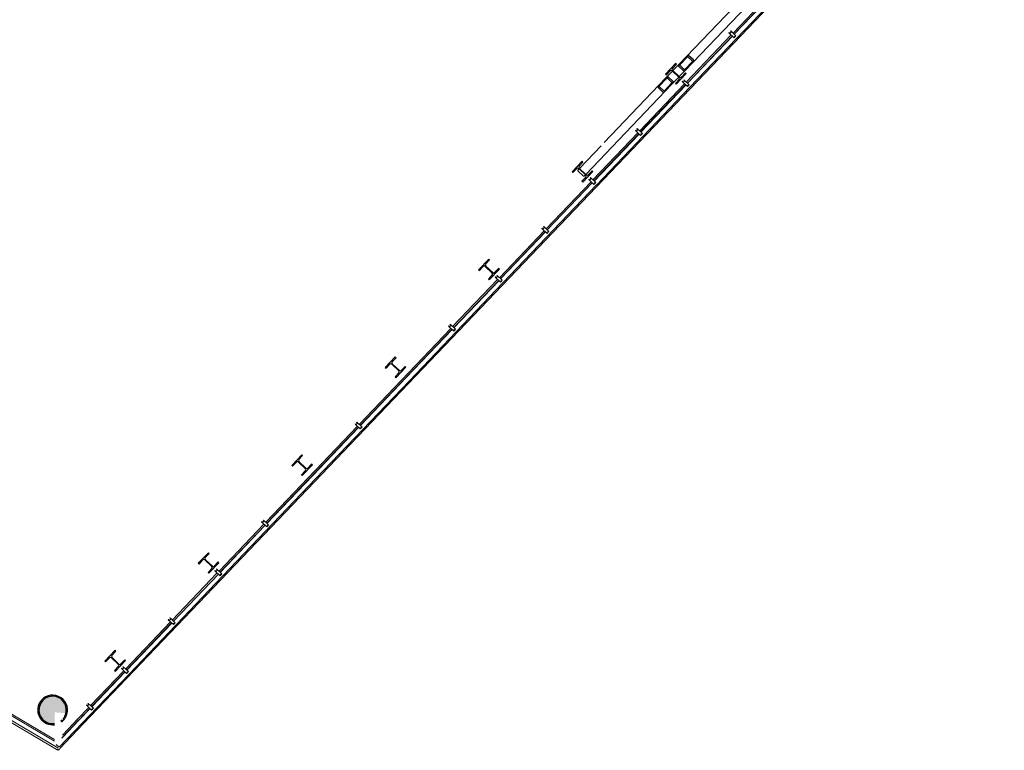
# Model space of a CAD drawing. Header units: metres. Extents: x 90929.1 to 91021.7, y 464820.1 to 464912.3.
# Tile 4 of 63: x 90945.5 to 90959, y 464824.6 to 464834.6. Entities that reach past the tile are written whole.
import ezdxf

# ---------------------------------------------------------------- set-up
doc = ezdxf.new("R2010")
doc.units = ezdxf.units.M
for name, color, linetype, lineweight in [('A-FLOR', 192, 'Continuous', 9), ('A-GENM', 13, 'Continuous', 9), ('A-GLAZ-CWMG', 51, 'Continuous', 9), ('A-WALL', 113, 'Continuous', 9), ('S-BEAM', 12, 'Continuous', 9), ('S-COLS', 52, 'Continuous', 9)]:
    doc.layers.add(name, color=color, linetype=linetype, lineweight=lineweight)

# ---------------------------------------------------------------- blocks, each defined once
blk = doc.blocks.new('21_GM_staander lamellen wand - 21_GM_staander lamellen wand-11678763-Situatie Nieuw')
at = {"layer": 'A-GENM'}
for p, q in [((-18, 0), (-18, -97.5)), ((-2.05, 0), (-18, 0)), ((-2.05, -2.1), (-2.05, 0)), ((18, 0), (2.05, 0)), ((2.05, 0), (2.05, -2.1)), ((18, -97.5), (18, 0)), ((-18, -97.5), (-11.6, -97.5)), ((-16, -94), (-16, -82)), ((-16, -82), (16, -82)), ((-11.6, -94), (-16, -94)), ((-11.6, -97.5), (-11.6, -94)), ((-3.5, -8.3), (-3.5, -2.1)), ((-3.5, -2.1), (-2.05, -2.1)), ((3.5, -8.3), (-3.5, -8.3)), ((2.05, -2.1), (3.5, -2.1)), ((3.5, -2.1), (3.5, -8.3)), ((16, -94), (11.6, -94)), ((11.6, -94), (11.6, -97.5)), ((11.6, -97.5), (18, -97.5)), ((16, -82), (16, -94))]:
    blk.add_line(p, q, dxfattribs=at)
blk = doc.blocks.new('Basic Wall _ 21_kantplank - ___-10286578-Situatie Nieuw')
at = {"layer": 'A-WALL'}
for p, q in [((79333, 28998), (97071, 24884)), ((97071, 24884), (97522, 24780)), ((97529, 24778), (97551, 24773)), ((97549, 24767), (97540, 24760)), ((97555, 24772), (97550, 24768))]:
    blk.add_line(p, q, dxfattribs=at)
blk = doc.blocks.new('Basic Wall _ 21_kantplank - ___-10286590-Situatie Nieuw')
at = {"layer": 'A-WALL'}
for p, q in [((97528, 24751), (97528, 24694)), ((97530, 24752), (97530, 12019)), ((97540, 24760), (97549, 24767)), ((97550, 24768), (97555, 24772)), ((97555, 24766), (97555, 16652)), ((97555, 16652), (97555, 12019)), ((97530, 12019), (97528, 12019)), ((97555, 12019), (97533, 12019))]:
    blk.add_line(p, q, dxfattribs=at)
blk = doc.blocks.new('Rectangular Mullion - 60x50mm-V106-Situatie Nieuw')
at = {"layer": 'A-GLAZ-CWMG'}
for p, q in [((-8254, -75484), (-6978, -74147)), ((-7648, -74762), (-7034, -74118)), ((-8286, -75430), (-7671, -74787))]:
    blk.add_line(p, q, dxfattribs=at)
blk = doc.blocks.new('Rectangular Mullion - 60x50mm-V105-Situatie Nieuw')
at = {"layer": 'A-GLAZ-CWMG'}
for p, q in [((-5702, -72811), (-4426, -71474)), ((-5096, -72088), (-4482, -71445)), ((-5746, -72769), (-5120, -72113))]:
    blk.add_line(p, q, dxfattribs=at)
blk = doc.blocks.new('Rectangular Mullion - 60x50mm-V107-Situatie Nieuw')
at = {"layer": 'A-GLAZ-CWMG'}
for p, q in [((-24840, -92859), (-23564, -91523)), ((-24234, -92137), (-23608, -91481)), ((-24884, -92818), (-24258, -92162))]:
    blk.add_line(p, q, dxfattribs=at)
blk = doc.blocks.new('Rectangular Mullion - 60x50mm-V104-Situatie Nieuw')
at = {"layer": 'A-GLAZ-CWMG'}
for p, q in [((-4426, -71474), (-3151, -70138)), ((-3820, -70752), (-3194, -70096)), ((-4458, -71420), (-3844, -70777))]:
    blk.add_line(p, q, dxfattribs=at)
blk = doc.blocks.new('Rectangular Mullion - 60x50mm-11678387-Situatie Nieuw')
at = {"layer": 'A-GLAZ-CWMG'}
for p, q in [((-28030, -96201), (-27392, -95532)), ((-27901, -95978), (-27447, -95503)), ((-28077, -96163), (-27925, -96003)), ((-28341, -96527), (-28030, -96201)), ((-28296, -96393), (-28077, -96163)), ((-28347, -96532), (-28388, -96493)), ((-28308, -96405), (-28296, -96393))]:
    blk.add_line(p, q, dxfattribs=at)
blk = doc.blocks.new('NLRS_28_SF_LIB_balk koker_generiek_ISR - K120x120x12_5-2048467-Situatie Nieuw')
at = {"layer": 'S-BEAM', "lineweight": 18}
h = blk.add_hatch(color=256, dxfattribs=at)
h.paths.add_polyline_path([(-20107, -87579), (-20092, -87564), (-20153, -87508), (-20166, -87522), (-20122, -87564)], flags=0)
h.paths.add_polyline_path([(-20071, -87569), (-19980, -87465), (-19985, -87460), (-20076, -87564), (-20071, -87569)], flags=0)
h.paths.add_polyline_path([(-20149, -87495), (-20057, -87392), (-20062, -87386), (-20154, -87490), (-20150, -87494)], flags=0)
h.paths.add_polyline_path([(-19982, -87448), (-19972, -87429), (-20029, -87378), (-20038, -87395), (-19985, -87446)], flags=0)
for p, q in [((-18698, -85956), (-18990, -86263)), ((-18678, -85935), (-18692, -85950)), ((-18605, -86033), (-18591, -86018)), ((-19696, -87176), (-18611, -86039)), ((-19035, -86309), (-19783, -87093)), ((-19974, -87294), (-20062, -87386)), ((-19958, -87277), (-19968, -87287)), ((-19881, -87369), (-19871, -87359)), ((-19976, -87469), (-19888, -87377))]:
    blk.add_line(p, q, dxfattribs=at)
at = {"layer": 'S-BEAM', "lineweight": 25}
for p, q in [((-20062, -87386), (-20158, -87486)), ((-20092, -87564), (-20152, -87507)), ((-20149, -87495), (-20053, -87395)), ((-19985, -87460), (-20080, -87561)), ((-20071, -87569), (-19976, -87469)), ((-20042, -87391), (-19982, -87448)), ((-19967, -87433), (-20027, -87376)), ((-20166, -87522), (-20107, -87579))]:
    blk.add_line(p, q, dxfattribs=at)
at = {"layer": 'S-BEAM', "lineweight": 25, "flags": 128}
for points in [[(-20027, -87376), (-20030, -87374), (-20034, -87373), (-20038, -87373), (-20043, -87374), (-20048, -87376), (-20053, -87378), (-20058, -87382), (-20062, -87386)], [(-20158, -87486), (-20162, -87491), (-20165, -87496), (-20168, -87501), (-20169, -87506), (-20170, -87511), (-20170, -87515), (-20168, -87519), (-20166, -87522)], [(-20152, -87507), (-20153, -87506), (-20153, -87505), (-20153, -87503), (-20153, -87502), (-20152, -87500), (-20151, -87498), (-20150, -87496), (-20149, -87495)], [(-20053, -87395), (-20052, -87393), (-20050, -87392), (-20049, -87391), (-20047, -87391), (-20045, -87390), (-20044, -87390), (-20043, -87391), (-20042, -87391)], [(-19982, -87448), (-19981, -87449), (-19981, -87451), (-19981, -87452), (-19981, -87454), (-19981, -87455), (-19982, -87457), (-19983, -87459), (-19985, -87460)], [(-19976, -87469), (-19972, -87464), (-19968, -87459), (-19966, -87454), (-19964, -87449), (-19964, -87444), (-19964, -87440), (-19965, -87436), (-19967, -87433)], [(-20107, -87579), (-20104, -87581), (-20100, -87582), (-20095, -87582), (-20091, -87581), (-20086, -87580), (-20081, -87577), (-20076, -87573), (-20071, -87569)], [(-20080, -87561), (-20082, -87562), (-20083, -87563), (-20085, -87564), (-20087, -87565), (-20088, -87565), (-20090, -87565), (-20091, -87564), (-20092, -87564)]]:
    blk.add_lwpolyline(points, dxfattribs=at)
blk = doc.blocks.new('NLRS_28_SF_LIB_balk koker_generiek_ISR - K120x120x12_5-2048468-Situatie Nieuw')
at = {"layer": 'S-BEAM', "lineweight": 18}
h = blk.add_hatch(color=256, dxfattribs=at)
h.paths.add_polyline_path([(-19827, -87286), (-19816, -87267), (-19875, -87217), (-19883, -87233), (-19829, -87284)], flags=0)
h.paths.add_polyline_path([(-19792, -87276), (-19700, -87172), (-19705, -87167), (-19798, -87271), (-19792, -87276)], flags=0)
h.paths.add_polyline_path([(-19870, -87202), (-19778, -87098), (-19783, -87093), (-19875, -87197), (-19870, -87201)], flags=0)
h.paths.add_polyline_path([(-19702, -87156), (-19688, -87140), (-19748, -87083), (-19762, -87099)], flags=0)
at = {"layer": 'S-BEAM', "lineweight": 25}
for p, q in [((-19783, -87093), (-19879, -87193)), ((-19870, -87202), (-19774, -87102)), ((-19762, -87099), (-19702, -87156)), ((-19688, -87140), (-19748, -87083)), ((-19887, -87229), (-19827, -87286)), ((-19813, -87271), (-19872, -87214)), ((-19705, -87167), (-19801, -87268)), ((-19792, -87276), (-19696, -87176))]:
    blk.add_line(p, q, dxfattribs=at)
at = {"layer": 'S-BEAM', "lineweight": 18}
for p, q in [((-19879, -87193), (-19967, -87286)), ((-19974, -87293), (-19983, -87303)), ((-19880, -87368), (-19792, -87276)), ((-20158, -87486), (-20904, -88268)), ((-19896, -87386), (-19886, -87376)), ((-21157, -88706), (-20071, -87569)), ((-20949, -88315), (-21244, -88624)), ((-21250, -88630), (-21263, -88644)), ((-21198, -88722), (-21257, -88665)), ((-21177, -88727), (-21167, -88717))]:
    blk.add_line(p, q, dxfattribs=at)
at = {"layer": 'S-BEAM', "lineweight": 25, "flags": 128}
for points in [[(-19748, -87083), (-19751, -87081), (-19754, -87080), (-19759, -87080), (-19764, -87081), (-19769, -87083), (-19774, -87086), (-19778, -87089), (-19783, -87093)], [(-19774, -87102), (-19772, -87100), (-19771, -87099), (-19769, -87098), (-19767, -87098), (-19766, -87097), (-19764, -87098), (-19763, -87098), (-19762, -87099)], [(-19879, -87193), (-19883, -87198), (-19886, -87203), (-19888, -87208), (-19890, -87213), (-19891, -87218), (-19890, -87222), (-19889, -87226), (-19887, -87229)], [(-19872, -87214), (-19873, -87213), (-19873, -87212), (-19874, -87210), (-19873, -87209), (-19873, -87207), (-19872, -87205), (-19871, -87204), (-19870, -87202)], [(-19702, -87156), (-19702, -87157), (-19701, -87158), (-19701, -87159), (-19701, -87161), (-19702, -87163), (-19703, -87164), (-19704, -87166), (-19705, -87167)], [(-19696, -87176), (-19692, -87171), (-19689, -87166), (-19686, -87161), (-19685, -87156), (-19684, -87151), (-19684, -87147), (-19686, -87143), (-19688, -87140)], [(-19827, -87286), (-19824, -87288), (-19820, -87289), (-19816, -87289), (-19811, -87289), (-19806, -87287), (-19801, -87284), (-19796, -87280), (-19792, -87276)], [(-19801, -87268), (-19802, -87269), (-19804, -87270), (-19806, -87271), (-19807, -87272), (-19809, -87272), (-19810, -87272), (-19812, -87272), (-19813, -87271)]]:
    blk.add_lwpolyline(points, dxfattribs=at)
at = {"layer": 'S-BEAM', "lineweight": 18}
for centre, start_param, end_param in [((-21250, -88657), 0, 1.570796), ((-21190, -88714), 1.570796, 3.141593)]:
    blk.add_ellipse(centre, major_axis=(-13.6, 12.9), ratio=0.595569, start_param=start_param, end_param=end_param, dxfattribs=at)

msp = doc.modelspace()

# ---------------------------------------------------------------- hatches: boundary and pattern name
at = {"layer": 'S-COLS', "lineweight": 5}
h = msp.add_hatch(color=256, dxfattribs=at)
h.paths.add_polyline_path([(90954.484, 464833.698), (90954.619, 464833.845), (90954.611, 464833.853), (90954.475, 464833.707), (90954.482, 464833.699)], flags=0)
h.paths.add_polyline_path([(90954.526, 464833.79), (90954.529, 464833.8), (90954.432, 464833.886), (90954.432, 464833.88), (90954.525, 464833.791)], flags=0)
h.paths.add_polyline_path([(90954.531, 464833.778), (90954.545, 464833.792), (90954.528, 464833.785), (90954.531, 464833.779)], flags=0)
h.paths.add_polyline_path([(90954.35, 464833.826), (90954.486, 464833.973), (90954.473, 464833.978), (90954.339, 464833.837), (90954.349, 464833.827)], flags=0)
h.paths.add_polyline_path([(90954.429, 464833.883), (90954.429, 464833.902), (90954.418, 464833.887), (90954.425, 464833.884)], flags=0)
h = msp.add_hatch(color=256, dxfattribs=at)
h.paths.add_polyline_path([(90953.208, 464832.362), (90953.343, 464832.509), (90953.333, 464832.515), (90953.197, 464832.372), (90953.206, 464832.363)], flags=0)
h.paths.add_polyline_path([(90953.25, 464832.454), (90953.256, 464832.46), (90953.159, 464832.553), (90953.154, 464832.545), (90953.245, 464832.458)], flags=0)
h.paths.add_polyline_path([(90953.255, 464832.441), (90953.267, 464832.455), (90953.252, 464832.448), (90953.255, 464832.442)], flags=0)
h.paths.add_polyline_path([(90953.074, 464832.49), (90953.21, 464832.636), (90953.201, 464832.645), (90953.063, 464832.5), (90953.071, 464832.492)], flags=0)
h.paths.add_polyline_path([(90953.153, 464832.546), (90953.148, 464832.56), (90953.144, 464832.549), (90953.15, 464832.547)], flags=0)
h = msp.add_hatch(color=256, dxfattribs=at)
h.paths.add_polyline_path([(90951.932, 464831.025), (90952.07, 464831.17), (90952.059, 464831.18), (90951.921, 464831.036), (90951.931, 464831.027)], flags=0)
h.paths.add_polyline_path([(90951.974, 464831.117), (90951.98, 464831.124), (90951.883, 464831.216), (90951.877, 464831.21), (90951.932, 464831.157)], flags=0)
h.paths.add_polyline_path([(90951.979, 464831.105), (90951.993, 464831.119), (90951.974, 464831.116), (90951.979, 464831.105)], flags=0)
h.paths.add_polyline_path([(90951.798, 464831.153), (90951.936, 464831.298), (90951.925, 464831.308), (90951.787, 464831.163)], flags=0)
h.paths.add_polyline_path([(90951.877, 464831.21), (90951.877, 464831.228), (90951.865, 464831.214)], flags=0)
h = msp.add_hatch(color=256, dxfattribs=at)
h.paths.add_polyline_path([(90950.656, 464829.689), (90950.795, 464829.834), (90950.784, 464829.844), (90950.646, 464829.7), (90950.656, 464829.69)], flags=0)
h.paths.add_polyline_path([(90950.699, 464829.781), (90950.705, 464829.788), (90950.608, 464829.88), (90950.602, 464829.874), (90950.656, 464829.821)], flags=0)
h.paths.add_polyline_path([(90950.704, 464829.769), (90950.718, 464829.783), (90950.699, 464829.78), (90950.704, 464829.77)], flags=0)
h.paths.add_polyline_path([(90950.523, 464829.817), (90950.661, 464829.962), (90950.65, 464829.972), (90950.512, 464829.827)], flags=0)
h.paths.add_polyline_path([(90950.602, 464829.874), (90950.602, 464829.892), (90950.59, 464829.878)], flags=0)
h = msp.add_hatch(color=256, dxfattribs=at)
h.paths.add_polyline_path([(90949.38, 464828.352), (90949.517, 464828.498), (90949.507, 464828.507), (90949.369, 464828.363), (90949.379, 464828.353)], flags=0)
h.paths.add_polyline_path([(90949.422, 464828.444), (90949.428, 464828.451), (90949.331, 464828.543), (90949.325, 464828.537), (90949.38, 464828.484)], flags=0)
h.paths.add_polyline_path([(90949.428, 464828.431), (90949.441, 464828.446), (90949.423, 464828.443), (90949.427, 464828.432)], flags=0)
h.paths.add_polyline_path([(90949.246, 464828.48), (90949.384, 464828.625), (90949.373, 464828.635), (90949.235, 464828.49)], flags=0)
h.paths.add_polyline_path([(90949.325, 464828.537), (90949.325, 464828.555), (90949.313, 464828.541)], flags=0)
h = msp.add_hatch(color=256, dxfattribs=at)
h.paths.add_polyline_path([(90948.104, 464827.016), (90948.242, 464827.16), (90948.231, 464827.171), (90948.093, 464827.026), (90948.103, 464827.017)], flags=0)
h.paths.add_polyline_path([(90948.146, 464827.108), (90948.152, 464827.114), (90948.056, 464827.207), (90948.049, 464827.2), (90948.104, 464827.148)], flags=0)
h.paths.add_polyline_path([(90948.152, 464827.095), (90948.165, 464827.109), (90948.147, 464827.106), (90948.151, 464827.096)], flags=0)
h.paths.add_polyline_path([(90947.97, 464827.143), (90948.108, 464827.288), (90948.098, 464827.298), (90947.96, 464827.154)], flags=0)
h.paths.add_polyline_path([(90948.049, 464827.2), (90948.049, 464827.218), (90948.037, 464827.205)], flags=0)
h = msp.add_hatch(color=256, dxfattribs=at)
h.paths.add_polyline_path([(90946.828, 464825.679), (90946.966, 464825.824), (90946.956, 464825.834), (90946.817, 464825.689), (90946.827, 464825.68)], flags=0)
h.paths.add_polyline_path([(90946.87, 464825.771), (90946.877, 464825.777), (90946.78, 464825.87), (90946.773, 464825.863), (90946.843, 464825.798)], flags=0)
h.paths.add_polyline_path([(90946.876, 464825.758), (90946.889, 464825.772), (90946.871, 464825.77), (90946.876, 464825.759)], flags=0)
h.paths.add_polyline_path([(90946.695, 464825.807), (90946.833, 464825.952), (90946.822, 464825.962), (90946.684, 464825.817)], flags=0)
h.paths.add_polyline_path([(90946.773, 464825.863), (90946.773, 464825.882), (90946.762, 464825.868)], flags=0)
for points in [[(90945.986, 464824.946), (90945.998, 464824.953), (90945.997, 464824.964), (90945.973, 464824.962), (90945.919, 464824.97), (90945.879, 464824.987), (90945.858, 464825), (90945.826, 464825.032), (90945.795, 464825.091), (90945.788, 464825.113), (90945.788, 464825.176), (90945.797, 464825.212), (90945.811, 464825.244), (90945.85, 464825.289), (90945.873, 464825.308), (90945.914, 464825.327), (90945.959, 464825.335), (90946.017, 464825.329), (90946.054, 464825.316), (90946.096, 464825.287), (90946.131, 464825.245), (90946.142, 464825.227), (90946.156, 464825.184), (90946.156, 464825.121), (90946.156, 464825.094), (90946.167, 464825.092), (90946.174, 464825.147), (90946.171, 464825.187), (90946.147, 464825.248), (90946.118, 464825.288), (90946.086, 464825.315), (90946.033, 464825.341), (90945.998, 464825.349), (90945.94, 464825.348), (90945.89, 464825.333), (90945.865, 464825.321), (90945.817, 464825.278), (90945.788, 464825.232), (90945.777, 464825.207), (90945.769, 464825.15), (90945.778, 464825.091), (90945.796, 464825.049), (90945.826, 464825.009), (90945.858, 464824.982), (90945.913, 464824.955), (90945.959, 464824.947), (90945.985, 464824.946)], [(90945.985, 464824.962), (90945.998, 464824.969), (90945.998, 464825.117), (90946.081, 464825.111), (90946.152, 464825.102), (90946.159, 464825.139), (90946.156, 464825.184), (90946.142, 464825.227), (90946.118, 464825.265), (90946.086, 464825.297), (90946.033, 464825.324), (90945.998, 464825.333), (90945.94, 464825.332), (90945.914, 464825.327), (90945.873, 464825.308), (90945.826, 464825.263), (90945.811, 464825.244), (90945.793, 464825.203), (90945.785, 464825.158), (90945.795, 464825.091), (90945.802, 464825.07), (90945.826, 464825.032), (90945.858, 464825), (90945.907, 464824.974), (90945.954, 464824.963), (90945.973, 464824.962)]]:
    msp.add_hatch(color=256, dxfattribs=at).paths.add_polyline_path(points, flags=0)

# ---------------------------------------------------------------- linework, layer by layer
at = {"layer": 'A-FLOR'}
for p, q in [((90955.26, 464834.396), (90955.875, 464835.04)), ((90954.622, 464833.728), (90955.237, 464834.372)), ((90953.984, 464833.059), (90954.599, 464833.703)), ((90953.346, 464832.391), (90953.961, 464833.035)), ((90952.708, 464831.723), (90953.323, 464832.367)), ((90952.07, 464831.055), (90952.685, 464831.699)), ((90951.432, 464830.386), (90952.047, 464831.03)), ((90950.156, 464829.05), (90951.409, 464830.362)), ((90948.881, 464827.713), (90950.133, 464829.026)), ((90940.868, 464827.781), (90945.998, 464824.745)), ((90948.243, 464827.045), (90948.857, 464827.689)), ((90947.605, 464826.377), (90948.22, 464827.021)), ((90946.967, 464825.708), (90947.582, 464826.352)), ((90946.489, 464825.208), (90946.944, 464825.684)), ((90946.311, 464825.022), (90946.466, 464825.184)), ((90946.105, 464824.806), (90946.311, 464825.022))]:
    msp.add_line(p, q, dxfattribs=at)
at = {"layer": 'A-WALL'}
for p, q in [((90955.275, 464834.382), (90955.889, 464835.026)), ((90954.637, 464833.714), (90955.251, 464834.358)), ((90953.999, 464833.046), (90954.613, 464833.689)), ((90953.361, 464832.378), (90953.975, 464833.021)), ((90952.723, 464831.709), (90953.337, 464832.353)), ((90952.085, 464831.041), (90952.699, 464831.684)), ((90935.114, 464831.163), (90945.998, 464824.722)), ((90951.447, 464830.373), (90952.061, 464831.016)), ((90950.171, 464829.036), (90951.423, 464830.348)), ((90948.895, 464827.7), (90950.148, 464829.011)), ((90948.257, 464827.031), (90948.872, 464827.675)), ((90947.62, 464826.363), (90948.234, 464827.006)), ((90946.982, 464825.695), (90947.596, 464826.338)), ((90946.504, 464825.195), (90946.958, 464825.67)), ((90946.328, 464825.01), (90946.481, 464825.17)), ((90946.109, 464824.781), (90946.326, 464825.008)), ((90946.098, 464824.769), (90946.103, 464824.775)), ((90945.994, 464824.661), (90946.043, 464824.632))]:
    msp.add_line(p, q, dxfattribs=at)
at = {"layer": 'S-COLS', "lineweight": 25}
for p, q in [((90954.477, 464833.981), (90954.339, 464833.837)), ((90954.434, 464833.915), (90954.488, 464833.971)), ((90954.488, 464833.971), (90954.477, 464833.981)), ((90954.339, 464833.837), (90954.35, 464833.826)), ((90954.35, 464833.826), (90954.403, 464833.882)), ((90954.429, 464833.883), (90954.526, 464833.79)), ((90954.532, 464833.797), (90954.435, 464833.889)), ((90954.484, 464833.698), (90954.622, 464833.843)), ((90954.611, 464833.853), (90954.557, 464833.797)), ((90954.622, 464833.843), (90954.611, 464833.853)), ((90954.526, 464833.765), (90954.473, 464833.709)), ((90954.473, 464833.709), (90954.484, 464833.698)), ((90953.201, 464832.645), (90953.063, 464832.5)), ((90953.158, 464832.578), (90953.212, 464832.634)), ((90953.212, 464832.634), (90953.201, 464832.645)), ((90953.063, 464832.5), (90953.074, 464832.49)), ((90953.074, 464832.49), (90953.127, 464832.546)), ((90953.153, 464832.546), (90953.25, 464832.454)), ((90953.256, 464832.46), (90953.159, 464832.553)), ((90953.25, 464832.428), (90953.197, 464832.372)), ((90953.208, 464832.362), (90953.346, 464832.506)), ((90953.335, 464832.517), (90953.281, 464832.461)), ((90953.346, 464832.506), (90953.335, 464832.517)), ((90953.197, 464832.372), (90953.208, 464832.362)), ((90951.925, 464831.308), (90951.787, 464831.163)), ((90951.883, 464831.242), (90951.936, 464831.298)), ((90951.98, 464831.124), (90951.883, 464831.216)), ((90951.936, 464831.298), (90951.925, 464831.308)), ((90951.787, 464831.163), (90951.798, 464831.153)), ((90951.798, 464831.153), (90951.851, 464831.209)), ((90951.877, 464831.21), (90951.974, 464831.117)), ((90951.974, 464831.092), (90951.921, 464831.036)), ((90951.932, 464831.025), (90952.07, 464831.17)), ((90952.059, 464831.18), (90952.006, 464831.124)), ((90952.07, 464831.17), (90952.059, 464831.18)), ((90951.921, 464831.036), (90951.932, 464831.025)), ((90950.65, 464829.972), (90950.512, 464829.827)), ((90950.523, 464829.817), (90950.576, 464829.873)), ((90950.602, 464829.874), (90950.699, 464829.781)), ((90950.607, 464829.906), (90950.661, 464829.962)), ((90950.705, 464829.788), (90950.608, 464829.88)), ((90950.661, 464829.962), (90950.65, 464829.972)), ((90950.512, 464829.827), (90950.523, 464829.817)), ((90950.699, 464829.756), (90950.646, 464829.7)), ((90950.656, 464829.689), (90950.795, 464829.834)), ((90950.784, 464829.844), (90950.73, 464829.788)), ((90950.795, 464829.834), (90950.784, 464829.844)), ((90950.646, 464829.7), (90950.656, 464829.689)), ((90949.373, 464828.635), (90949.235, 464828.49)), ((90949.246, 464828.48), (90949.3, 464828.536)), ((90949.325, 464828.537), (90949.422, 464828.444)), ((90949.331, 464828.569), (90949.384, 464828.625)), ((90949.428, 464828.451), (90949.331, 464828.543)), ((90949.384, 464828.625), (90949.373, 464828.635)), ((90949.235, 464828.49), (90949.246, 464828.48)), ((90949.423, 464828.419), (90949.369, 464828.363)), ((90949.38, 464828.352), (90949.518, 464828.497)), ((90949.507, 464828.507), (90949.454, 464828.451)), ((90949.518, 464828.497), (90949.507, 464828.507)), ((90949.369, 464828.363), (90949.38, 464828.352)), ((90948.098, 464827.298), (90947.96, 464827.154)), ((90947.97, 464827.143), (90948.024, 464827.199)), ((90948.049, 464827.2), (90948.146, 464827.108)), ((90948.055, 464827.232), (90948.108, 464827.288)), ((90948.152, 464827.114), (90948.056, 464827.207)), ((90948.108, 464827.288), (90948.098, 464827.298)), ((90947.96, 464827.154), (90947.97, 464827.143)), ((90948.147, 464827.082), (90948.093, 464827.026)), ((90948.104, 464827.016), (90948.242, 464827.16)), ((90948.231, 464827.171), (90948.178, 464827.115)), ((90948.242, 464827.16), (90948.231, 464827.171)), ((90948.093, 464827.026), (90948.104, 464827.016)), ((90946.822, 464825.962), (90946.684, 464825.817)), ((90946.695, 464825.807), (90946.748, 464825.863)), ((90946.773, 464825.863), (90946.87, 464825.771)), ((90946.779, 464825.895), (90946.833, 464825.952)), ((90946.877, 464825.777), (90946.78, 464825.87)), ((90946.833, 464825.952), (90946.822, 464825.962)), ((90946.684, 464825.817), (90946.695, 464825.807)), ((90946.871, 464825.746), (90946.817, 464825.689)), ((90946.828, 464825.679), (90946.966, 464825.824)), ((90946.956, 464825.834), (90946.902, 464825.778)), ((90946.966, 464825.824), (90946.956, 464825.834)), ((90946.817, 464825.689), (90946.828, 464825.679))]:
    msp.add_line(p, q, dxfattribs=at)
for centre, radius, start, end in [((90954.447, 464833.902), 0.018, 136.331, 226.331), ((90954.416, 464833.87), 0.018, 46.331, 136.331), ((90954.513, 464833.777), 0.018, 316.331, 46.331), ((90954.544, 464833.81), 0.018, 226.331, 316.331), ((90953.171, 464832.566), 0.018, 136.331, 226.331), ((90953.14, 464832.533), 0.018, 46.331, 136.331), ((90953.237, 464832.441), 0.018, 316.331, 46.331), ((90953.268, 464832.473), 0.018, 226.331, 316.331), ((90951.896, 464831.229), 0.018, 136.331, 226.331), ((90951.864, 464831.197), 0.018, 46.331, 136.331), ((90951.961, 464831.104), 0.018, 316.331, 46.331), ((90951.992, 464831.137), 0.018, 226.331, 316.331), ((90950.589, 464829.861), 0.018, 46.331, 136.331), ((90950.62, 464829.893), 0.018, 136.331, 226.331), ((90950.686, 464829.768), 0.018, 316.331, 46.331), ((90950.717, 464829.801), 0.018, 226.331, 316.331), ((90949.313, 464828.524), 0.018, 46.331, 136.331), ((90949.344, 464828.556), 0.018, 136.331, 226.331), ((90949.41, 464828.431), 0.018, 316.331, 46.331), ((90949.441, 464828.464), 0.018, 226.331, 316.331), ((90948.037, 464827.187), 0.018, 46.331, 136.331), ((90948.068, 464827.22), 0.018, 136.331, 226.331), ((90948.134, 464827.094), 0.018, 316.331, 46.331), ((90948.165, 464827.127), 0.018, 226.331, 316.331), ((90946.761, 464825.85), 0.018, 46.331, 136.331), ((90946.792, 464825.883), 0.018, 136.331, 226.331), ((90946.858, 464825.758), 0.018, 316.331, 46.331), ((90946.889, 464825.79), 0.018, 226.331, 316.331), ((90945.972, 464825.149), 0.203, 343.5773, 149.3867), ((90945.972, 464825.149), 0.187, 343.5928, 149.3867), ((90945.972, 464825.149), 0.187, 343.5928, 149.3867), ((90945.972, 464825.149), 0.203, 149.3867, 277.4688), ((90945.972, 464825.149), 0.187, 149.3867, 278.1141), ((90945.972, 464825.149), 0.187, 149.3867, 278.1141), ((90945.972, 464825.149), 0.187, 317.5223, 329.3867), ((90945.972, 464825.149), 0.187, 317.5223, 329.3867), ((90945.972, 464825.149), 0.203, 315.5405, 329.3867), ((90945.972, 464825.149), 0.187, 330.6802, 343.2329), ((90945.972, 464825.149), 0.187, 330.6802, 343.2329), ((90945.972, 464825.149), 0.203, 329.3867, 343.5743), ((90945.972, 464825.149), 0.187, 307.2489, 314.3603), ((90945.972, 464825.149), 0.187, 307.2489, 314.3603), ((90945.972, 464825.149), 0.203, 306.167, 314.9999)]:
    msp.add_arc(centre, radius, start, end, dxfattribs=at)

# ---------------------------------------------------------------- block references
at = {"lineweight": 18, "xscale": 0.001, "yscale": 0.001, "zscale": 0.001}
for name in ['NLRS_28_SF_LIB_balk koker_generiek_ISR - K120x120x12_5-2048467-Situatie Nieuw', 'NLRS_28_SF_LIB_balk koker_generiek_ISR - K120x120x12_5-2048468-Situatie Nieuw']:
    msp.add_blockref(name, (90974.407, 464921.171), dxfattribs=at)
at = {"layer": 'A-GENM', "xscale": 0.0009999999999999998, "yscale": 0.0009999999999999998, "zscale": 0.0009999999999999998, "rotation": 226.3310159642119}
for p in [(90955.287, 464834.347), (90954.649, 464833.679), (90954.011, 464833.011), (90953.373, 464832.342), (90952.735, 464831.674), (90952.097, 464831.006), (90951.459, 464830.338), (90950.183, 464829.001), (90948.907, 464827.664), (90948.269, 464826.996), (90947.632, 464826.328), (90946.994, 464825.66), (90946.516, 464825.159)]:
    msp.add_blockref('21_GM_staander lamellen wand - 21_GM_staander lamellen wand-11678763-Situatie Nieuw', p, dxfattribs=at)
at = {"layer": 'A-GLAZ-CWMG', "xscale": 0.001, "yscale": 0.001, "zscale": 0.001}
for name, p in [('Rectangular Mullion - 60x50mm-V106-Situatie Nieuw', (90962.925, 464909.142)), ('Rectangular Mullion - 60x50mm-V106-Situatie Nieuw', (90961.649, 464907.805)), ('Rectangular Mullion - 60x50mm-V106-Situatie Nieuw', (90960.373, 464906.469)), ('Rectangular Mullion - 60x50mm-V105-Situatie Nieuw', (90956.545, 464902.459)), ('Rectangular Mullion - 60x50mm-V107-Situatie Nieuw', (90974.407, 464921.171)), ('Rectangular Mullion - 60x50mm-V104-Situatie Nieuw', (90952.718, 464898.449)), ('Rectangular Mullion - 60x50mm-V106-Situatie Nieuw', (90955.269, 464901.123)), ('Rectangular Mullion - 60x50mm-11678387-Situatie Nieuw', (90974.407, 464921.171))]:
    msp.add_blockref(name, p, dxfattribs=at)
at = {"layer": 'A-WALL', "xscale": 0.001, "yscale": 0.001, "zscale": 0.001, "rotation": 239.3867000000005}
for name in ['Basic Wall _ 21_kantplank - ___-10286578-Situatie Nieuw', 'Basic Wall _ 21_kantplank - ___-10286590-Situatie Nieuw']:
    msp.add_blockref(name, (90974.407, 464921.171), dxfattribs=at)

doc.saveas('drawing.dxf')
